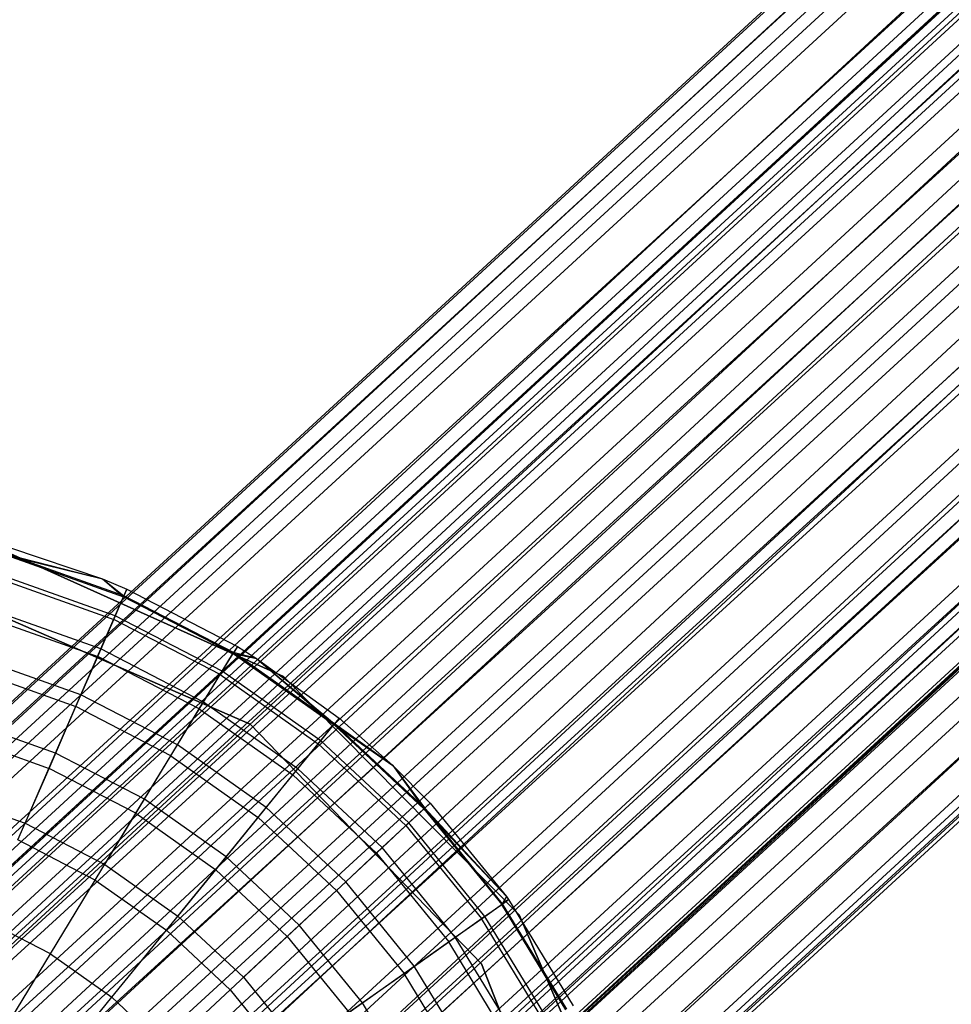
# Model space of a CAD drawing. Extents: x -38.3 to -0.1, y -39.1 to 0.
# Tile 254 of 256: x -10.239 to -9.736, y -11.215 to -10.684. Entities that reach past the tile are written whole.
import ezdxf

# ---------------------------------------------------------------- set-up
doc = ezdxf.new("R2010")
doc.units = 0
doc.header["$MEASUREMENT"] = 0
doc.layers.get('0').update_dxf_attribs({"color": 13, "linetype": 'CONTINUOUS'})

# ---------------------------------------------------------------- blocks, each defined once
blk = doc.blocks.new('ORTO_XII_A_STL')
at = {"color": 0}
for p, q in [((32.93281, 32.63885, 0.98681), (20.31353, 21.03163, 0.98681)), ((32.93281, 32.63885, 0.98681), (20.31353, 21.03163, 0.98681)), ((32.93378, 32.6378, 1.01054), (20.31353, 21.03163, 0.98681)), ((32.93378, 32.6378, 1.01054), (20.31353, 21.03163, 0.98681)), ((32.93378, 32.6378, 1.01054), (20.32879, 21.01503, 1.07829)), ((32.93378, 32.6378, 1.01054), (20.32879, 21.01503, 1.07829)), ((20.31353, 21.03163, 0.98681), (32.94147, 32.62944, 0.91701)), ((20.31353, 21.03163, 0.98681), (32.94147, 32.62944, 0.91701)), ((32.94147, 32.62944, 0.91701), (20.32879, 21.01503, 0.89533)), ((32.94147, 32.62944, 0.91701), (20.32879, 21.01503, 0.89533)), ((32.94808, 32.62226, 0.89533), (20.32879, 21.01503, 0.89533)), ((32.94808, 32.62226, 0.89533), (20.32879, 21.01503, 0.89533)), ((32.94808, 32.62226, 1.07829), (20.32879, 21.01503, 1.07829)), ((32.94808, 32.62226, 1.07829), (20.32879, 21.01503, 1.07829)), ((32.9564, 32.6132, 1.09863), (20.32879, 21.01503, 1.07829)), ((32.9564, 32.6132, 1.09863), (20.32879, 21.01503, 1.07829)), ((32.9564, 32.6132, 1.09863), (20.37109, 20.96905, 1.14882)), ((32.9564, 32.6132, 1.09863), (20.37109, 20.96905, 1.14882)), ((20.35351, 20.98816, 0.98681), (32.97279, 32.59539, 0.98681)), ((20.35351, 20.98816, 0.98681), (32.97279, 32.59539, 0.98681)), ((32.97279, 32.59539, 0.98681), (20.36419, 20.97655, 1.05085)), ((32.97279, 32.59539, 0.98681), (20.36419, 20.97655, 1.05085)), ((32.97347, 32.59465, 1.00342), (20.36419, 20.97655, 1.05085)), ((32.97347, 32.59465, 1.00342), (20.36419, 20.97655, 1.05085)), ((32.97771, 32.59004, 0.83947), (20.32879, 21.01503, 0.89533)), ((32.97771, 32.59004, 0.83947), (20.32879, 21.01503, 0.89533)), ((32.97885, 32.5888, 0.93795), (20.35351, 20.98816, 0.98681)), ((32.97885, 32.5888, 0.93795), (20.35351, 20.98816, 0.98681)), ((32.97771, 32.59004, 0.83947), (20.37109, 20.96905, 0.82481)), ((32.97771, 32.59004, 0.83947), (20.37109, 20.96905, 0.82481)), ((32.98348, 32.58377, 0.92277), (20.35351, 20.98816, 0.98681)), ((32.98348, 32.58377, 0.92277), (20.35351, 20.98816, 0.98681)), ((32.98348, 32.58377, 1.05085), (20.36419, 20.97655, 1.05085)), ((32.98348, 32.58377, 1.05085), (20.36419, 20.97655, 1.05085)), ((32.98348, 32.58377, 0.92277), (20.36419, 20.97655, 0.92277)), ((32.98348, 32.58377, 0.92277), (20.36419, 20.97655, 0.92277)), ((32.98348, 32.58377, 1.05085), (20.3938, 20.94436, 1.10021)), ((32.98348, 32.58377, 1.05085), (20.3938, 20.94436, 1.10021)), ((32.99037, 32.57627, 0.82481), (20.37109, 20.96905, 0.82481)), ((32.99037, 32.57627, 0.82481), (20.37109, 20.96905, 0.82481)), ((32.99037, 32.57627, 1.14882), (20.37109, 20.96905, 1.14882)), ((32.99037, 32.57627, 1.14882), (20.37109, 20.96905, 1.14882)), ((32.9893, 32.57743, 1.06509), (20.3938, 20.94436, 1.10021)), ((32.9893, 32.57743, 1.06509), (20.3938, 20.94436, 1.10021)), ((33.00422, 32.56122, 0.88367), (20.36419, 20.97655, 0.92277)), ((33.00422, 32.56122, 0.88367), (20.36419, 20.97655, 0.92277)), ((33.00415, 32.5613, 1.16111), (20.37109, 20.96905, 1.14882)), ((33.00415, 32.5613, 1.16111), (20.37109, 20.96905, 1.14882)), ((33.00415, 32.5613, 1.16111), (20.43073, 20.90421, 1.18223)), ((33.00415, 32.5613, 1.16111), (20.43073, 20.90421, 1.18223)), ((33.01308, 32.55158, 0.87341), (20.36419, 20.97655, 0.92277)), ((33.01308, 32.55158, 0.87341), (20.36419, 20.97655, 0.92277)), ((33.01308, 32.55158, 1.10021), (20.3938, 20.94436, 1.10021)), ((33.01308, 32.55158, 1.10021), (20.3938, 20.94436, 1.10021)), ((33.01308, 32.55158, 0.87341), (20.3938, 20.94436, 0.87341)), ((33.01308, 32.55158, 0.87341), (20.3938, 20.94436, 0.87341)), ((33.01308, 32.55158, 1.10021), (20.43555, 20.89897, 1.1236)), ((33.01308, 32.55158, 1.10021), (20.43555, 20.89897, 1.1236)), ((33.02273, 32.5411, 1.10882), (20.43555, 20.89897, 1.1236)), ((33.02273, 32.5411, 1.10882), (20.43555, 20.89897, 1.1236)), ((33.03418, 32.52864, 0.79568), (20.37109, 20.96905, 0.82481)), ((33.03418, 32.52864, 0.79568), (20.37109, 20.96905, 0.82481)), ((33.03418, 32.52864, 0.79568), (20.43073, 20.90421, 0.7914)), ((33.03418, 32.52864, 0.79568), (20.43073, 20.90421, 0.7914)), ((33.04375, 32.51824, 0.85302), (20.3938, 20.94436, 0.87341)), ((33.04375, 32.51824, 0.85302), (20.3938, 20.94436, 0.87341)), ((33.05001, 32.51143, 0.7914), (20.43073, 20.90421, 0.7914)), ((33.05001, 32.51143, 0.7914), (20.43073, 20.90421, 0.7914)), ((33.05001, 32.51143, 1.18223), (20.43073, 20.90421, 1.18223)), ((33.05001, 32.51143, 1.18223), (20.43073, 20.90421, 1.18223)), ((33.05483, 32.50619, 0.85002), (20.3938, 20.94436, 0.87341)), ((33.05483, 32.50619, 0.85002), (20.3938, 20.94436, 0.87341)), ((33.05483, 32.50619, 1.1236), (20.43555, 20.89897, 1.1236)), ((33.05483, 32.50619, 1.1236), (20.43555, 20.89897, 1.1236)), ((33.05483, 32.50619, 0.85002), (20.43555, 20.89897, 0.85002)), ((33.05483, 32.50619, 0.85002), (20.43555, 20.89897, 0.85002)), ((33.05483, 32.50619, 1.1236), (20.47987, 20.85078, 1.11565)), ((33.05483, 32.50619, 1.1236), (20.47987, 20.85078, 1.11565)), ((33.06608, 32.49397, 1.18366), (20.43073, 20.90421, 1.18223)), ((33.06608, 32.49397, 1.18366), (20.43073, 20.90421, 1.18223)), ((33.06608, 32.49397, 1.12461), (20.47987, 20.85078, 1.11565)), ((33.06608, 32.49397, 1.12461), (20.47987, 20.85078, 1.11565)), ((33.06608, 32.49397, 1.18366), (20.49405, 20.83537, 1.17087)), ((33.06608, 32.49397, 1.18366), (20.49405, 20.83537, 1.17087)), ((33.0884, 32.4697, 0.85302), (20.43555, 20.89897, 0.85002)), ((33.0884, 32.4697, 0.85302), (20.43555, 20.89897, 0.85002)), ((33.09797, 32.4593, 0.79568), (20.43073, 20.90421, 0.7914)), ((33.09797, 32.4593, 0.79568), (20.43073, 20.90421, 0.7914)), ((33.09797, 32.4593, 0.79568), (20.49405, 20.83537, 0.80275)), ((33.09797, 32.4593, 0.79568), (20.49405, 20.83537, 0.80275)), ((33.09916, 32.45801, 0.85797), (20.43555, 20.89897, 0.85002)), ((33.09916, 32.45801, 0.85797), (20.43555, 20.89897, 0.85002)), ((33.09916, 32.45801, 1.11565), (20.47987, 20.85078, 1.11565)), ((33.09916, 32.45801, 1.11565), (20.47987, 20.85078, 1.11565)), ((33.09916, 32.45801, 0.85797), (20.47987, 20.85078, 0.85797)), ((33.09916, 32.45801, 0.85797), (20.47987, 20.85078, 0.85797)), ((33.09916, 32.45801, 1.11565), (20.51661, 20.81084, 1.07819)), ((33.09916, 32.45801, 1.11565), (20.51661, 20.81084, 1.07819)), ((33.10943, 32.44684, 1.10882), (20.51661, 20.81084, 1.07819)), ((33.10943, 32.44684, 1.10882), (20.51661, 20.81084, 1.07819)), ((33.11333, 32.44259, 0.80275), (20.49405, 20.83537, 0.80275)), ((33.11333, 32.44259, 0.80275), (20.49405, 20.83537, 0.80275)), ((33.11333, 32.44259, 1.17087), (20.49405, 20.83537, 1.17087)), ((33.11333, 32.44259, 1.17087), (20.49405, 20.83537, 1.17087)), ((33.12793, 32.42671, 0.88367), (20.47987, 20.85078, 0.85797)), ((33.12793, 32.42671, 0.88367), (20.47987, 20.85078, 0.85797)), ((33.12801, 32.42664, 1.16111), (20.49405, 20.83537, 1.17087)), ((33.12801, 32.42664, 1.16111), (20.49405, 20.83537, 1.17087)), ((33.12801, 32.42664, 1.16111), (20.54654, 20.7783, 1.11735)), ((33.12801, 32.42664, 1.16111), (20.54654, 20.7783, 1.11735)), ((33.1359, 32.41806, 0.89544), (20.47987, 20.85078, 0.85797)), ((33.1359, 32.41806, 0.89544), (20.47987, 20.85078, 0.85797)), ((33.1359, 32.41806, 1.07819), (20.51661, 20.81084, 1.07819)), ((33.1359, 32.41806, 1.07819), (20.51661, 20.81084, 1.07819)), ((33.1359, 32.41806, 0.89544), (20.51661, 20.81084, 0.89544)), ((33.1359, 32.41806, 0.89544), (20.51661, 20.81084, 0.89544)), ((33.1359, 32.41806, 1.07819), (20.53736, 20.78828, 1.01979)), ((33.1359, 32.41806, 1.07819), (20.53736, 20.78828, 1.01979)), ((33.14285, 32.4105, 1.06509), (20.53736, 20.78828, 1.01979)), ((33.14285, 32.4105, 1.06509), (20.53736, 20.78828, 1.01979)), ((33.15445, 32.39789, 0.83947), (20.49405, 20.83537, 0.80275)), ((33.15445, 32.39789, 0.83947), (20.49405, 20.83537, 0.80275)), ((33.1533, 32.39914, 0.93795), (20.51661, 20.81084, 0.89544)), ((33.1533, 32.39914, 0.93795), (20.51661, 20.81084, 0.89544)), ((33.15665, 32.3955, 0.95383), (20.51661, 20.81084, 0.89544)), ((33.15665, 32.3955, 0.95383), (20.51661, 20.81084, 0.89544)), ((33.15665, 32.3955, 1.01979), (20.53736, 20.78828, 1.01979)), ((33.15665, 32.3955, 1.01979), (20.53736, 20.78828, 1.01979)), ((33.15665, 32.3955, 0.95383), (20.53736, 20.78828, 0.95383)), ((33.15665, 32.3955, 0.95383), (20.53736, 20.78828, 0.95383)), ((33.15665, 32.3955, 1.01979), (20.54007, 20.78533, 0.98681)), ((33.15665, 32.3955, 1.01979), (20.54007, 20.78533, 0.98681)), ((33.15445, 32.39789, 0.83947), (20.54654, 20.7783, 0.85627)), ((33.15445, 32.39789, 0.83947), (20.54654, 20.7783, 0.85627)), ((33.15868, 32.39329, 1.00342), (20.53736, 20.78828, 0.95383)), ((33.15868, 32.39329, 1.00342), (20.53736, 20.78828, 0.95383)), ((33.15868, 32.39329, 1.00342), (20.54007, 20.78533, 0.98681)), ((33.15868, 32.39329, 1.00342), (20.54007, 20.78533, 0.98681)), ((20.54654, 20.7783, 0.85627), (33.16582, 32.38552, 0.85627)), ((20.54654, 20.7783, 0.85627), (33.16582, 32.38552, 0.85627)), ((33.16582, 32.38552, 1.11735), (20.54654, 20.7783, 1.11735)), ((33.16582, 32.38552, 1.11735), (20.54654, 20.7783, 1.11735)), ((33.17575, 32.37473, 1.09863), (20.54654, 20.7783, 1.11735)), ((33.17575, 32.37473, 1.09863), (20.54654, 20.7783, 1.11735)), ((33.17575, 32.37473, 1.09863), (20.57618, 20.74607, 1.03392)), ((33.17575, 32.37473, 1.09863), (20.57618, 20.74607, 1.03392)), ((20.54654, 20.7783, 0.85627), (33.19068, 32.3585, 0.91701)), ((20.54654, 20.7783, 0.85627), (33.19068, 32.3585, 0.91701)), ((20.57618, 20.74607, 0.9397), (33.19068, 32.3585, 0.91701)), ((20.57618, 20.74607, 0.9397), (33.19068, 32.3585, 0.91701)), ((20.57618, 20.74607, 0.9397), (33.19547, 32.35329, 0.9397)), ((20.57618, 20.74607, 0.9397), (33.19547, 32.35329, 0.9397)), ((33.19547, 32.35329, 1.03392), (20.57618, 20.74607, 1.03392)), ((33.19547, 32.35329, 1.03392), (20.57618, 20.74607, 1.03392)), ((33.19837, 32.35014, 1.01054), (20.57618, 20.74607, 1.03392)), ((33.19837, 32.35014, 1.01054), (20.57618, 20.74607, 1.03392)), ((20.57618, 20.74607, 1.03392), (33.19934, 32.34908, 0.98681)), ((20.57618, 20.74607, 1.03392), (33.19934, 32.34908, 0.98681)), ((20.58005, 20.74186, 0.98681), (33.19934, 32.34908, 0.98681)), ((20.58005, 20.74186, 0.98681), (33.19934, 32.34908, 0.98681)), ((28.32811, 28.50801, 14.66398), (28.49311, 28.43394, 14.66398)), ((28.49311, 28.43394, 4.03405), (28.32811, 28.50801, 4.03405)), ((28.32811, 28.50801, 14.66398), (28.49311, 28.43394, 14.66398)), ((28.49311, 28.43394, 4.03405), (28.32811, 28.50801, 4.03405)), ((28.34407, 28.49921, 16.74281), (28.39541, 28.48653, 16.69154)), ((28.34407, 28.49921, 16.74281), (28.39541, 28.48653, 16.69154)), ((28.34407, 28.49921, 16.74281), (28.40678, 28.47692, 16.74281)), ((28.34407, 28.49921, 16.74281), (28.40678, 28.47692, 16.74281)), ((28.407, 28.47742, 15.03336), (28.34421, 28.49973, 15.03336)), ((28.34421, 28.49973, 15.03336), (28.39541, 28.48653, 15.11261)), ((28.34421, 28.49973, 15.03336), (28.39541, 28.48653, 15.11261)), ((28.407, 28.47742, 15.03336), (28.34421, 28.49973, 15.03336)), ((28.34528, 28.50353, 15.11261), (28.39541, 28.48653, 15.11261)), ((28.34528, 28.50353, 16.69154), (28.39541, 28.48653, 16.69154)), ((28.34528, 28.50353, 15.11261), (28.39541, 28.48653, 15.11261)), ((28.34528, 28.50353, 16.69154), (28.39541, 28.48653, 16.69154)), ((28.40231, 28.46662, 14.95488), (28.34104, 28.48839, 14.95488)), ((28.40231, 28.46662, 14.95488), (28.34104, 28.48839, 14.95488)), ((28.34047, 28.48638, 16.79252), (28.40147, 28.4647, 16.79252)), ((28.34047, 28.48638, 16.79252), (28.40147, 28.4647, 16.79252)), ((28.39541, 28.48653, 15.11261), (28.407, 28.47742, 15.03336)), ((28.39541, 28.48653, 15.11261), (28.40857, 28.48104, 15.11261)), ((28.39541, 28.48653, 15.11261), (28.407, 28.47742, 15.03336)), ((28.39541, 28.48653, 16.69154), (28.39541, 28.48653, 15.11261)), ((28.39541, 28.48653, 16.69154), (28.39541, 28.48653, 15.11261)), ((28.39541, 28.48653, 16.69154), (28.40857, 28.48104, 16.69154)), ((28.39541, 28.48653, 15.11261), (28.40857, 28.48104, 15.11261)), ((28.39541, 28.48653, 16.69154), (28.40857, 28.48104, 16.69154)), ((28.39541, 28.48653, 16.69154), (28.40678, 28.47692, 16.74281)), ((28.39541, 28.48653, 16.69154), (28.40678, 28.47692, 16.74281)), ((28.31034, 28.47977, 14.66398), (28.47515, 28.40807, 14.66398)), ((28.47515, 28.40807, 4.03405), (28.31034, 28.47977, 4.03405)), ((28.47515, 28.40807, 4.03405), (28.31034, 28.47977, 4.03405)), ((28.47515, 28.40807, 4.2309), (28.31034, 28.47977, 4.2309)), ((28.47515, 28.40807, 4.2309), (28.31034, 28.47977, 4.2309)), ((28.31034, 28.47977, 14.66398), (28.47515, 28.40807, 14.66398)), ((28.31034, 28.47977, 14.58524), (28.47515, 28.40807, 14.58524)), ((28.31034, 28.47977, 14.58524), (28.47515, 28.40807, 14.58524)), ((28.40678, 28.47692, 16.74281), (28.40857, 28.48104, 16.69154)), ((28.40678, 28.47692, 16.74281), (28.40857, 28.48104, 16.69154)), ((28.40857, 28.48104, 15.11261), (28.407, 28.47742, 15.03336)), ((28.40857, 28.48104, 15.11261), (28.407, 28.47742, 15.03336)), ((28.40857, 28.48104, 15.11261), (28.46821, 28.45013, 15.11261)), ((28.40857, 28.48104, 16.69154), (28.40857, 28.48104, 15.11261)), ((28.40857, 28.48104, 16.69154), (28.40857, 28.48104, 15.11261)), ((28.40857, 28.48104, 16.69154), (28.46821, 28.45013, 16.69154)), ((28.40857, 28.48104, 15.11261), (28.46821, 28.45013, 15.11261)), ((28.40857, 28.48104, 16.69154), (28.46821, 28.45013, 16.69154)), ((28.40147, 28.4647, 16.79252), (28.40678, 28.47692, 16.74281)), ((28.40147, 28.4647, 16.79252), (28.40678, 28.47692, 16.74281)), ((28.40231, 28.46662, 14.95488), (28.407, 28.47742, 15.03336)), ((28.40231, 28.46662, 14.95488), (28.407, 28.47742, 15.03336)), ((28.46587, 28.4463, 16.74281), (28.40678, 28.47692, 16.74281)), ((28.46587, 28.4463, 16.74281), (28.40678, 28.47692, 16.74281)), ((28.46616, 28.44677, 15.03336), (28.407, 28.47742, 15.03336)), ((28.46616, 28.44677, 15.03336), (28.407, 28.47742, 15.03336)), ((28.39454, 28.44873, 14.87795), (28.33578, 28.46961, 14.87795)), ((28.39454, 28.44873, 14.87795), (28.33578, 28.46961, 14.87795)), ((28.33461, 28.46544, 16.83917), (28.39281, 28.44475, 16.83917)), ((28.33461, 28.46544, 16.83917), (28.39281, 28.44475, 16.83917)), ((28.39281, 28.44475, 16.83917), (28.40147, 28.4647, 16.79252)), ((28.39281, 28.44475, 16.83917), (28.40147, 28.4647, 16.79252)), ((28.39454, 28.44873, 14.87795), (28.40231, 28.46662, 14.95488)), ((28.39454, 28.44873, 14.87795), (28.40231, 28.46662, 14.95488)), ((28.45895, 28.43492, 16.79252), (28.40147, 28.4647, 16.79252)), ((28.45895, 28.43492, 16.79252), (28.40147, 28.4647, 16.79252)), ((28.46004, 28.4367, 14.95488), (28.40231, 28.46662, 14.95488)), ((28.46004, 28.4367, 14.95488), (28.40231, 28.46662, 14.95488)), ((28.38376, 28.42393, 14.80334), (28.39454, 28.44873, 14.87795)), ((28.38376, 28.42393, 14.80334), (28.39454, 28.44873, 14.87795)), ((28.4499, 28.42004, 14.87795), (28.39454, 28.44873, 14.87795)), ((28.4499, 28.42004, 14.87795), (28.39454, 28.44873, 14.87795)), ((28.45895, 28.43492, 16.79252), (28.46587, 28.4463, 16.74281)), ((28.45895, 28.43492, 16.79252), (28.46587, 28.4463, 16.74281)), ((28.46004, 28.4367, 14.95488), (28.46616, 28.44677, 15.03336)), ((28.46004, 28.4367, 14.95488), (28.46616, 28.44677, 15.03336)), ((28.46821, 28.45013, 16.69154), (28.46587, 28.4463, 16.74281)), ((28.46821, 28.45013, 16.69154), (28.46587, 28.4463, 16.74281)), ((28.46587, 28.4463, 16.74281), (28.47857, 28.44365, 16.69154)), ((28.46587, 28.4463, 16.74281), (28.47857, 28.44365, 16.69154)), ((28.46587, 28.4463, 16.74281), (28.52025, 28.40792, 16.74281)), ((28.46587, 28.4463, 16.74281), (28.52025, 28.40792, 16.74281)), ((28.46821, 28.45013, 15.11261), (28.46616, 28.44677, 15.03336)), ((28.46821, 28.45013, 15.11261), (28.46616, 28.44677, 15.03336)), ((28.47857, 28.44365, 15.11261), (28.46616, 28.44677, 15.03336)), ((28.47857, 28.44365, 15.11261), (28.46616, 28.44677, 15.03336)), ((28.52059, 28.40834, 15.03336), (28.46616, 28.44677, 15.03336)), ((28.52059, 28.40834, 15.03336), (28.46616, 28.44677, 15.03336)), ((28.46821, 28.45013, 15.11261), (28.47857, 28.44365, 15.11261)), ((28.46821, 28.45013, 16.69154), (28.46821, 28.45013, 15.11261)), ((28.46821, 28.45013, 16.69154), (28.46821, 28.45013, 15.11261)), ((28.46821, 28.45013, 16.69154), (28.47857, 28.44365, 16.69154)), ((28.46821, 28.45013, 15.11261), (28.47857, 28.44365, 15.11261)), ((28.46821, 28.45013, 16.69154), (28.47857, 28.44365, 16.69154)), ((28.38376, 28.42393, 14.80334), (28.32848, 28.44357, 14.80334)), ((28.38376, 28.42393, 14.80334), (28.32848, 28.44357, 14.80334)), ((28.38104, 28.41767, 16.88133), (28.39281, 28.44475, 16.83917)), ((28.38104, 28.41767, 16.88133), (28.39281, 28.44475, 16.83917)), ((28.44765, 28.41633, 16.83917), (28.39281, 28.44475, 16.83917)), ((28.44765, 28.41633, 16.83917), (28.39281, 28.44475, 16.83917)), ((28.47857, 28.44365, 15.11261), (28.52059, 28.40834, 15.03336)), ((28.47857, 28.44365, 15.11261), (28.52308, 28.4114, 15.11261)), ((28.47857, 28.44365, 15.11261), (28.52059, 28.40834, 15.03336)), ((28.47857, 28.44365, 16.69154), (28.47857, 28.44365, 15.11261)), ((28.47857, 28.44365, 16.69154), (28.47857, 28.44365, 15.11261)), ((28.47857, 28.44365, 16.69154), (28.52308, 28.4114, 16.69154)), ((28.47857, 28.44365, 15.11261), (28.52308, 28.4114, 15.11261)), ((28.47857, 28.44365, 16.69154), (28.52308, 28.4114, 16.69154)), ((28.47857, 28.44365, 16.69154), (28.52025, 28.40792, 16.74281)), ((28.47857, 28.44365, 16.69154), (28.52025, 28.40792, 16.74281)), ((28.32664, 28.43701, 16.88133), (28.38104, 28.41767, 16.88133)), ((28.32664, 28.43701, 16.88133), (28.38104, 28.41767, 16.88133)), ((28.4499, 28.42004, 14.87795), (28.46004, 28.4367, 14.95488)), ((28.4499, 28.42004, 14.87795), (28.46004, 28.4367, 14.95488)), ((28.51316, 28.39921, 14.95488), (28.46004, 28.4367, 14.95488)), ((28.51316, 28.39921, 14.95488), (28.46004, 28.4367, 14.95488)), ((28.44765, 28.41633, 16.83917), (28.45895, 28.43492, 16.79252)), ((28.44765, 28.41633, 16.83917), (28.45895, 28.43492, 16.79252)), ((28.45895, 28.43492, 16.79252), (28.51184, 28.39759, 16.79252)), ((28.45895, 28.43492, 16.79252), (28.51184, 28.39759, 16.79252)), ((28.49311, 28.43394, 14.66398), (28.49311, 28.43394, 4.03405)), ((28.49311, 28.43394, 14.66398), (28.6202, 28.30527, 14.66398)), ((28.6202, 28.30527, 4.03405), (28.49311, 28.43394, 4.03405)), ((28.49311, 28.43394, 14.66398), (28.49311, 28.43394, 4.03405)), ((28.49311, 28.43394, 14.66398), (28.6202, 28.30527, 14.66398)), ((28.6202, 28.30527, 4.03405), (28.49311, 28.43394, 4.03405)), ((28.3701, 28.39247, 14.73178), (28.38376, 28.42393, 14.80334)), ((28.3701, 28.39247, 14.73178), (28.38376, 28.42393, 14.80334)), ((28.43585, 28.39694, 14.80334), (28.38376, 28.42393, 14.80334)), ((28.43585, 28.39694, 14.80334), (28.38376, 28.42393, 14.80334)), ((28.43585, 28.39694, 14.80334), (28.4499, 28.42004, 14.87795)), ((28.43585, 28.39694, 14.80334), (28.4499, 28.42004, 14.87795)), ((28.50085, 28.38408, 14.87795), (28.4499, 28.42004, 14.87795)), ((28.50085, 28.38408, 14.87795), (28.4499, 28.42004, 14.87795)), ((28.36655, 28.38429, 16.91773), (28.38104, 28.41767, 16.88133)), ((28.36655, 28.38429, 16.91773), (28.38104, 28.41767, 16.88133)), ((28.43231, 28.39111, 16.88133), (28.38104, 28.41767, 16.88133)), ((28.43231, 28.39111, 16.88133), (28.38104, 28.41767, 16.88133)), ((28.43231, 28.39111, 16.88133), (28.44765, 28.41633, 16.83917)), ((28.43231, 28.39111, 16.88133), (28.44765, 28.41633, 16.83917)), ((28.44765, 28.41633, 16.83917), (28.49811, 28.38071, 16.83917)), ((28.44765, 28.41633, 16.83917), (28.49811, 28.38071, 16.83917)), ((28.3701, 28.39247, 14.73178), (28.31923, 28.41054, 14.73178)), ((28.3701, 28.39247, 14.73178), (28.31923, 28.41054, 14.73178)), ((28.52308, 28.4114, 16.69154), (28.52025, 28.40792, 16.74281)), ((28.52308, 28.4114, 16.69154), (28.52025, 28.40792, 16.74281)), ((28.52308, 28.4114, 15.11261), (28.52059, 28.40834, 15.03336)), ((28.52308, 28.4114, 15.11261), (28.52059, 28.40834, 15.03336)), ((28.52308, 28.4114, 15.11261), (28.55211, 28.38582, 15.11261)), ((28.52308, 28.4114, 16.69154), (28.52308, 28.4114, 15.11261)), ((28.52308, 28.4114, 16.69154), (28.52308, 28.4114, 15.11261)), ((28.52308, 28.4114, 16.69154), (28.55211, 28.38582, 16.69154)), ((28.52308, 28.4114, 15.11261), (28.55211, 28.38582, 15.11261)), ((28.52308, 28.4114, 16.69154), (28.55211, 28.38582, 16.69154)), ((28.47515, 28.40807, 14.66398), (28.59997, 28.27875, 14.66398)), ((28.59997, 28.27875, 4.03405), (28.47515, 28.40807, 4.03405)), ((28.47515, 28.40807, 4.2309), (28.47515, 28.40807, 4.03405)), ((28.59997, 28.27875, 4.03405), (28.47515, 28.40807, 4.03405)), ((28.59997, 28.27875, 4.2309), (28.47515, 28.40807, 4.2309)), ((28.47515, 28.40807, 4.2309), (28.47515, 28.40807, 4.03405)), ((28.59997, 28.27875, 4.2309), (28.47515, 28.40807, 4.2309)), ((28.47515, 28.40807, 14.66398), (28.59997, 28.27875, 14.66398)), ((28.47515, 28.40807, 14.66398), (28.47515, 28.40807, 14.58524)), ((28.47515, 28.40807, 14.58524), (28.59997, 28.27875, 14.58524)), ((28.47515, 28.40807, 14.66398), (28.47515, 28.40807, 14.58524)), ((28.47515, 28.40807, 14.58524), (28.59997, 28.27875, 14.58524)), ((28.51184, 28.39759, 16.79252), (28.52025, 28.40792, 16.74281)), ((28.51184, 28.39759, 16.79252), (28.52025, 28.40792, 16.74281)), ((28.51316, 28.39921, 14.95488), (28.52059, 28.40834, 15.03336)), ((28.51316, 28.39921, 14.95488), (28.52059, 28.40834, 15.03336)), ((28.52025, 28.40792, 16.74281), (28.55211, 28.38582, 16.69154)), ((28.52025, 28.40792, 16.74281), (28.55211, 28.38582, 16.69154)), ((28.52025, 28.40792, 16.74281), (28.56889, 28.36249, 16.74281)), ((28.52025, 28.40792, 16.74281), (28.56889, 28.36249, 16.74281)), ((28.55211, 28.38582, 15.11261), (28.52059, 28.40834, 15.03336)), ((28.55211, 28.38582, 15.11261), (28.52059, 28.40834, 15.03336)), ((28.56929, 28.36287, 15.03336), (28.52059, 28.40834, 15.03336)), ((28.56929, 28.36287, 15.03336), (28.52059, 28.40834, 15.03336)), ((28.31682, 28.40197, 16.91773), (28.36655, 28.38429, 16.91773)), ((28.31682, 28.40197, 16.91773), (28.36655, 28.38429, 16.91773)), ((28.50085, 28.38408, 14.87795), (28.51316, 28.39921, 14.95488)), ((28.50085, 28.38408, 14.87795), (28.51316, 28.39921, 14.95488)), ((28.56068, 28.35482, 14.95488), (28.51316, 28.39921, 14.95488)), ((28.56068, 28.35482, 14.95488), (28.51316, 28.39921, 14.95488)), ((28.41803, 28.36763, 14.73178), (28.43585, 28.39694, 14.80334)), ((28.41803, 28.36763, 14.73178), (28.43585, 28.39694, 14.80334)), ((28.48379, 28.3631, 14.80334), (28.43585, 28.39694, 14.80334)), ((28.48379, 28.3631, 14.80334), (28.43585, 28.39694, 14.80334)), ((28.49811, 28.38071, 16.83917), (28.51184, 28.39759, 16.79252)), ((28.49811, 28.38071, 16.83917), (28.51184, 28.39759, 16.79252)), ((28.51184, 28.39759, 16.79252), (28.55915, 28.3534, 16.79252)), ((28.51184, 28.39759, 16.79252), (28.55915, 28.3534, 16.79252)), ((28.35367, 28.35465, 14.66398), (28.3701, 28.39247, 14.73178)), ((28.35367, 28.35465, 14.66398), (28.3701, 28.39247, 14.73178)), ((28.41803, 28.36763, 14.73178), (28.3701, 28.39247, 14.73178)), ((28.41803, 28.36763, 14.73178), (28.3701, 28.39247, 14.73178)), ((28.4134, 28.36001, 16.91773), (28.43231, 28.39111, 16.88133)), ((28.4134, 28.36001, 16.91773), (28.43231, 28.39111, 16.88133)), ((28.43231, 28.39111, 16.88133), (28.47948, 28.35781, 16.88133)), ((28.43231, 28.39111, 16.88133), (28.47948, 28.35781, 16.88133)), ((28.34975, 28.34562, 16.94725), (28.36655, 28.38429, 16.91773)), ((28.34975, 28.34562, 16.94725), (28.36655, 28.38429, 16.91773)), ((28.4134, 28.36001, 16.91773), (28.36655, 28.38429, 16.91773)), ((28.4134, 28.36001, 16.91773), (28.36655, 28.38429, 16.91773)), ((28.48379, 28.3631, 14.80334), (28.50085, 28.38408, 14.87795)), ((28.48379, 28.3631, 14.80334), (28.50085, 28.38408, 14.87795)), ((28.54642, 28.34151, 14.87795), (28.50085, 28.38408, 14.87795)), ((28.54642, 28.34151, 14.87795), (28.50085, 28.38408, 14.87795)), ((28.55211, 28.38582, 15.11261), (28.56929, 28.36287, 15.03336)), ((28.55211, 28.38582, 15.11261), (28.57217, 28.36556, 15.11261)), ((28.55211, 28.38582, 15.11261), (28.56929, 28.36287, 15.03336)), ((28.55211, 28.38582, 16.69154), (28.55211, 28.38582, 15.11261)), ((28.55211, 28.38582, 16.69154), (28.55211, 28.38582, 15.11261)), ((28.55211, 28.38582, 16.69154), (28.57217, 28.36556, 16.69154)), ((28.55211, 28.38582, 15.11261), (28.57217, 28.36556, 15.11261)), ((28.55211, 28.38582, 16.69154), (28.57217, 28.36556, 16.69154)), ((28.55211, 28.38582, 16.69154), (28.56889, 28.36249, 16.74281)), ((28.55211, 28.38582, 16.69154), (28.56889, 28.36249, 16.74281)), ((28.47948, 28.35781, 16.88133), (28.49811, 28.38071, 16.83917)), ((28.47948, 28.35781, 16.88133), (28.49811, 28.38071, 16.83917)), ((28.49811, 28.38071, 16.83917), (28.54326, 28.33855, 16.83917)), ((28.49811, 28.38071, 16.83917), (28.54326, 28.33855, 16.83917)), ((28.3081, 28.37084, 14.66398), (28.35367, 28.35465, 14.66398)), ((28.3081, 28.37084, 14.66398), (28.35367, 28.35465, 14.66398)), ((28.39661, 28.3324, 14.66398), (28.41803, 28.36763, 14.73178)), ((28.39661, 28.3324, 14.66398), (28.41803, 28.36763, 14.73178)), ((28.46214, 28.33649, 14.73178), (28.41803, 28.36763, 14.73178)), ((28.46214, 28.33649, 14.73178), (28.41803, 28.36763, 14.73178)), ((28.46214, 28.33649, 14.73178), (28.48379, 28.3631, 14.80334)), ((28.46214, 28.33649, 14.73178), (28.48379, 28.3631, 14.80334)), ((28.52666, 28.32306, 14.80334), (28.48379, 28.3631, 14.80334)), ((28.52666, 28.32306, 14.80334), (28.48379, 28.3631, 14.80334)), ((28.55915, 28.3534, 16.79252), (28.56889, 28.36249, 16.74281)), ((28.55915, 28.3534, 16.79252), (28.56889, 28.36249, 16.74281)), ((28.56068, 28.35482, 14.95488), (28.56929, 28.36287, 15.03336)), ((28.56068, 28.35482, 14.95488), (28.56929, 28.36287, 15.03336)), ((28.57217, 28.36556, 16.69154), (28.56889, 28.36249, 16.74281)), ((28.57217, 28.36556, 16.69154), (28.56889, 28.36249, 16.74281)), ((28.56889, 28.36249, 16.74281), (28.61338, 28.31511, 16.69154)), ((28.56889, 28.36249, 16.74281), (28.61338, 28.31511, 16.69154)), ((28.56889, 28.36249, 16.74281), (28.61089, 28.31086, 16.74281)), ((28.56889, 28.36249, 16.74281), (28.61089, 28.31086, 16.74281)), ((28.57217, 28.36556, 15.11261), (28.56929, 28.36287, 15.03336)), ((28.57217, 28.36556, 15.11261), (28.56929, 28.36287, 15.03336)), ((28.61338, 28.31511, 15.11261), (28.56929, 28.36287, 15.03336)), ((28.61338, 28.31511, 15.11261), (28.56929, 28.36287, 15.03336)), ((28.61134, 28.31118, 15.03336), (28.56929, 28.36287, 15.03336)), ((28.61134, 28.31118, 15.03336), (28.56929, 28.36287, 15.03336)), ((28.57217, 28.36556, 15.11261), (28.61338, 28.31511, 15.11261)), ((28.57217, 28.36556, 16.69154), (28.57217, 28.36556, 15.11261)), ((28.57217, 28.36556, 16.69154), (28.57217, 28.36556, 15.11261)), ((28.57217, 28.36556, 16.69154), (28.61338, 28.31511, 16.69154)), ((28.57217, 28.36556, 15.11261), (28.61338, 28.31511, 15.11261)), ((28.57217, 28.36556, 16.69154), (28.61338, 28.31511, 16.69154)), ((28.3915, 28.32399, 16.94725), (28.4134, 28.36001, 16.91773)), ((28.3915, 28.32399, 16.94725), (28.4134, 28.36001, 16.91773)), ((28.4134, 28.36001, 16.91773), (28.45651, 28.32958, 16.91773)), ((28.4134, 28.36001, 16.91773), (28.45651, 28.32958, 16.91773)), ((28.45651, 28.32958, 16.91773), (28.47948, 28.35781, 16.88133)), ((28.45651, 28.32958, 16.91773), (28.47948, 28.35781, 16.88133)), ((28.47948, 28.35781, 16.88133), (28.52168, 28.3184, 16.88133)), ((28.47948, 28.35781, 16.88133), (28.52168, 28.3184, 16.88133)), ((28.35367, 28.35465, 14.66398), (28.39661, 28.3324, 14.66398)), ((28.35367, 28.35465, 14.66398), (28.39661, 28.3324, 14.66398)), ((28.54326, 28.33855, 16.83917), (28.55915, 28.3534, 16.79252)), ((28.54326, 28.33855, 16.83917), (28.55915, 28.3534, 16.79252)), ((28.54642, 28.34151, 14.87795), (28.56068, 28.35482, 14.95488)), ((28.54642, 28.34151, 14.87795), (28.56068, 28.35482, 14.95488)), ((28.55915, 28.3534, 16.79252), (28.60001, 28.30318, 16.79252)), ((28.55915, 28.3534, 16.79252), (28.60001, 28.30318, 16.79252)), ((28.60171, 28.30439, 14.95488), (28.56068, 28.35482, 14.95488)), ((28.60171, 28.30439, 14.95488), (28.56068, 28.35482, 14.95488)), ((28.3915, 28.32399, 16.94725), (28.34975, 28.34562, 16.94725)), ((28.3915, 28.32399, 16.94725), (28.34975, 28.34562, 16.94725)), ((28.52666, 28.32306, 14.80334), (28.54642, 28.34151, 14.87795)), ((28.52666, 28.32306, 14.80334), (28.54642, 28.34151, 14.87795)), ((28.58578, 28.29314, 14.87795), (28.54642, 28.34151, 14.87795)), ((28.58578, 28.29314, 14.87795), (28.54642, 28.34151, 14.87795)), ((28.43612, 28.30451, 14.66398), (28.46214, 28.33649, 14.73178)), ((28.43612, 28.30451, 14.66398), (28.46214, 28.33649, 14.73178)), ((28.50159, 28.29964, 14.73178), (28.46214, 28.33649, 14.73178)), ((28.50159, 28.29964, 14.73178), (28.46214, 28.33649, 14.73178)), ((28.52168, 28.3184, 16.88133), (28.54326, 28.33855, 16.83917)), ((28.52168, 28.3184, 16.88133), (28.54326, 28.33855, 16.83917)), ((28.54326, 28.33855, 16.83917), (28.58224, 28.29064, 16.83917)), ((28.54326, 28.33855, 16.83917), (28.58224, 28.29064, 16.83917)), ((28.39661, 28.3324, 14.66398), (28.43612, 28.30451, 14.66398)), ((28.39661, 28.3324, 14.66398), (28.43612, 28.30451, 14.66398)), ((28.42991, 28.29688, 16.94725), (28.45651, 28.32958, 16.91773)), ((28.42991, 28.29688, 16.94725), (28.45651, 28.32958, 16.91773)), ((28.45651, 28.32958, 16.91773), (28.49508, 28.29356, 16.91773)), ((28.45651, 28.32958, 16.91773), (28.49508, 28.29356, 16.91773)), ((28.36726, 28.28413, 16.969), (28.3915, 28.32399, 16.94725)), ((28.36726, 28.28413, 16.969), (28.3915, 28.32399, 16.94725)), ((28.3915, 28.32399, 16.94725), (28.42991, 28.29688, 16.94725)), ((28.3915, 28.32399, 16.94725), (28.42991, 28.29688, 16.94725)), ((28.49508, 28.29356, 16.91773), (28.52168, 28.3184, 16.88133)), ((28.49508, 28.29356, 16.91773), (28.52168, 28.3184, 16.88133)), ((28.50159, 28.29964, 14.73178), (28.52666, 28.32306, 14.80334)), ((28.50159, 28.29964, 14.73178), (28.52666, 28.32306, 14.80334)), ((28.52168, 28.3184, 16.88133), (28.55812, 28.27361, 16.88133)), ((28.52168, 28.3184, 16.88133), (28.55812, 28.27361, 16.88133)), ((28.56369, 28.27755, 14.80334), (28.52666, 28.32306, 14.80334)), ((28.56369, 28.27755, 14.80334), (28.52666, 28.32306, 14.80334)), ((28.61338, 28.31511, 16.69154), (28.61089, 28.31086, 16.74281)), ((28.61338, 28.31511, 16.69154), (28.61089, 28.31086, 16.74281)), ((28.61089, 28.31086, 16.74281), (28.61456, 28.31345, 16.69154)), ((28.61089, 28.31086, 16.74281), (28.61456, 28.31345, 16.69154)), ((28.61338, 28.31511, 15.11261), (28.61134, 28.31118, 15.03336)), ((28.61338, 28.31511, 15.11261), (28.61134, 28.31118, 15.03336)), ((28.61456, 28.31345, 15.11261), (28.61134, 28.31118, 15.03336)), ((28.61456, 28.31345, 15.11261), (28.61134, 28.31118, 15.03336)), ((28.61338, 28.31511, 15.11261), (28.61456, 28.31345, 15.11261)), ((28.61338, 28.31511, 16.69154), (28.61338, 28.31511, 15.11261)), ((28.61338, 28.31511, 16.69154), (28.61338, 28.31511, 15.11261)), ((28.61338, 28.31511, 16.69154), (28.61456, 28.31345, 16.69154)), ((28.61338, 28.31511, 15.11261), (28.61456, 28.31345, 15.11261)), ((28.61338, 28.31511, 16.69154), (28.61456, 28.31345, 16.69154)), ((28.61456, 28.31345, 15.11261), (28.64946, 28.25606, 15.11261)), ((28.61456, 28.31345, 16.69154), (28.61456, 28.31345, 15.11261)), ((28.61456, 28.31345, 16.69154), (28.61456, 28.31345, 15.11261)), ((28.61456, 28.31345, 16.69154), (28.64946, 28.25606, 16.69154)), ((28.61456, 28.31345, 15.11261), (28.64946, 28.25606, 15.11261)), ((28.61456, 28.31345, 16.69154), (28.64946, 28.25606, 16.69154)), ((28.60001, 28.30318, 16.79252), (28.61089, 28.31086, 16.74281)), ((28.60001, 28.30318, 16.79252), (28.61089, 28.31086, 16.74281)), ((28.60171, 28.30439, 14.95488), (28.61134, 28.31118, 15.03336)), ((28.60171, 28.30439, 14.95488), (28.61134, 28.31118, 15.03336)), ((28.64547, 28.254, 16.74281), (28.61089, 28.31086, 16.74281)), ((28.64547, 28.254, 16.74281), (28.61089, 28.31086, 16.74281)), ((28.64596, 28.25425, 15.03336), (28.61134, 28.31118, 15.03336)), ((28.64596, 28.25425, 15.03336), (28.61134, 28.31118, 15.03336)), ((28.36726, 28.28413, 16.969), (28.33116, 28.30284, 16.969)), ((28.36726, 28.28413, 16.969), (28.33116, 28.30284, 16.969)), ((28.43612, 28.30451, 14.66398), (28.47146, 28.2715, 14.66398)), ((28.43612, 28.30451, 14.66398), (28.47146, 28.2715, 14.66398)), ((28.58224, 28.29064, 16.83917), (28.60001, 28.30318, 16.79252)), ((28.58224, 28.29064, 16.83917), (28.60001, 28.30318, 16.79252)), ((28.58578, 28.29314, 14.87795), (28.60171, 28.30439, 14.95488)), ((28.58578, 28.29314, 14.87795), (28.60171, 28.30439, 14.95488)), ((28.63364, 28.24787, 16.79252), (28.60001, 28.30318, 16.79252)), ((28.63364, 28.24787, 16.79252), (28.60001, 28.30318, 16.79252)), ((28.6355, 28.24883, 14.95488), (28.60171, 28.30439, 14.95488)), ((28.6355, 28.24883, 14.95488), (28.60171, 28.30439, 14.95488)), ((28.6202, 28.30527, 14.66398), (28.6202, 28.30527, 4.03405)), ((28.6202, 28.30527, 14.66398), (28.69224, 28.13938, 14.66398)), ((28.69224, 28.13938, 4.03405), (28.6202, 28.30527, 4.03405)), ((28.6202, 28.30527, 14.66398), (28.6202, 28.30527, 4.03405)), ((28.6202, 28.30527, 14.66398), (28.69224, 28.13938, 14.66398)), ((28.69224, 28.13938, 4.03405), (28.6202, 28.30527, 4.03405)), ((28.47146, 28.2715, 14.66398), (28.50159, 28.29964, 14.73178)), ((28.47146, 28.2715, 14.66398), (28.50159, 28.29964, 14.73178)), ((28.53567, 28.25776, 14.73178), (28.50159, 28.29964, 14.73178)), ((28.53567, 28.25776, 14.73178), (28.50159, 28.29964, 14.73178)), ((28.40047, 28.26069, 16.969), (28.42991, 28.29688, 16.94725)), ((28.40047, 28.26069, 16.969), (28.42991, 28.29688, 16.94725)), ((28.42991, 28.29688, 16.94725), (28.46427, 28.26478, 16.94725)), ((28.42991, 28.29688, 16.94725), (28.46427, 28.26478, 16.94725)), ((28.46427, 28.26478, 16.94725), (28.49508, 28.29356, 16.91773)), ((28.46427, 28.26478, 16.94725), (28.49508, 28.29356, 16.91773)), ((28.49508, 28.29356, 16.91773), (28.52838, 28.25263, 16.91773)), ((28.49508, 28.29356, 16.91773), (28.52838, 28.25263, 16.91773)), ((28.56369, 28.27755, 14.80334), (28.58578, 28.29314, 14.87795)), ((28.56369, 28.27755, 14.80334), (28.58578, 28.29314, 14.87795)), ((28.61818, 28.23986, 14.87795), (28.58578, 28.29314, 14.87795)), ((28.61818, 28.23986, 14.87795), (28.58578, 28.29314, 14.87795)), ((28.55812, 28.27361, 16.88133), (28.58224, 28.29064, 16.83917)), ((28.55812, 28.27361, 16.88133), (28.58224, 28.29064, 16.83917)), ((28.61433, 28.23786, 16.83917), (28.58224, 28.29064, 16.83917)), ((28.61433, 28.23786, 16.83917), (28.58224, 28.29064, 16.83917)), ((28.34142, 28.24165, 16.98232), (28.36726, 28.28413, 16.969)), ((28.34142, 28.24165, 16.98232), (28.36726, 28.28413, 16.969)), ((28.36726, 28.28413, 16.969), (28.40047, 28.26069, 16.969)), ((28.36726, 28.28413, 16.969), (28.40047, 28.26069, 16.969)), ((28.53567, 28.25776, 14.73178), (28.56369, 28.27755, 14.80334)), ((28.53567, 28.25776, 14.73178), (28.56369, 28.27755, 14.80334)), ((28.59418, 28.22742, 14.80334), (28.56369, 28.27755, 14.80334)), ((28.59418, 28.22742, 14.80334), (28.56369, 28.27755, 14.80334)), ((28.59997, 28.27875, 14.66398), (28.6658, 28.11151, 14.66398)), ((28.6658, 28.11151, 4.03405), (28.59997, 28.27875, 4.03405)), ((28.59997, 28.27875, 4.03405), (28.59997, 28.27875, 4.2309)), ((28.59997, 28.27875, 4.03405), (28.59997, 28.27875, 4.2309)), ((28.6658, 28.11151, 4.03405), (28.59997, 28.27875, 4.03405)), ((28.6658, 28.11151, 4.2309), (28.59997, 28.27875, 4.2309)), ((28.6658, 28.11151, 4.2309), (28.59997, 28.27875, 4.2309)), ((28.59997, 28.27875, 14.66398), (28.6658, 28.11151, 14.66398)), ((28.59997, 28.27875, 14.66398), (28.59997, 28.27875, 14.58524)), ((28.59997, 28.27875, 14.58524), (28.6658, 28.11151, 14.58524)), ((28.59997, 28.27875, 14.66398), (28.59997, 28.27875, 14.58524)), ((28.59997, 28.27875, 14.58524), (28.6658, 28.11151, 14.58524)), ((28.47146, 28.2715, 14.66398), (28.50198, 28.23399, 14.66398)), ((28.47146, 28.2715, 14.66398), (28.50198, 28.23399, 14.66398)), ((28.52838, 28.25263, 16.91773), (28.55812, 28.27361, 16.88133)), ((28.52838, 28.25263, 16.91773), (28.55812, 28.27361, 16.88133)), ((28.58812, 28.22428, 16.88133), (28.55812, 28.27361, 16.88133)), ((28.58812, 28.22428, 16.88133), (28.55812, 28.27361, 16.88133)), ((28.36909, 28.22213, 16.98232), (28.40047, 28.26069, 16.969)), ((28.36909, 28.22213, 16.98232), (28.40047, 28.26069, 16.969)), ((28.40047, 28.26069, 16.969), (28.43018, 28.23294, 16.969)), ((28.40047, 28.26069, 16.969), (28.43018, 28.23294, 16.969)), ((28.43018, 28.23294, 16.969), (28.46427, 28.26478, 16.94725)), ((28.43018, 28.23294, 16.969), (28.46427, 28.26478, 16.94725)), ((28.46427, 28.26478, 16.94725), (28.49394, 28.22831, 16.94725)), ((28.46427, 28.26478, 16.94725), (28.49394, 28.22831, 16.94725)), ((28.50198, 28.23399, 14.66398), (28.53567, 28.25776, 14.73178)), ((28.50198, 28.23399, 14.66398), (28.53567, 28.25776, 14.73178)), ((28.56372, 28.21164, 14.73178), (28.53567, 28.25776, 14.73178)), ((28.56372, 28.21164, 14.73178), (28.53567, 28.25776, 14.73178))]:
    blk.add_line(p, q, dxfattribs=at)

msp = doc.modelspace()

# ---------------------------------------------------------------- block references
at = {"color": 0}
msp.add_blockref('ORTO_XII_A_STL', (-38.58948, -39.47195, -0.67185), dxfattribs=at)

doc.saveas('drawing.dxf')
